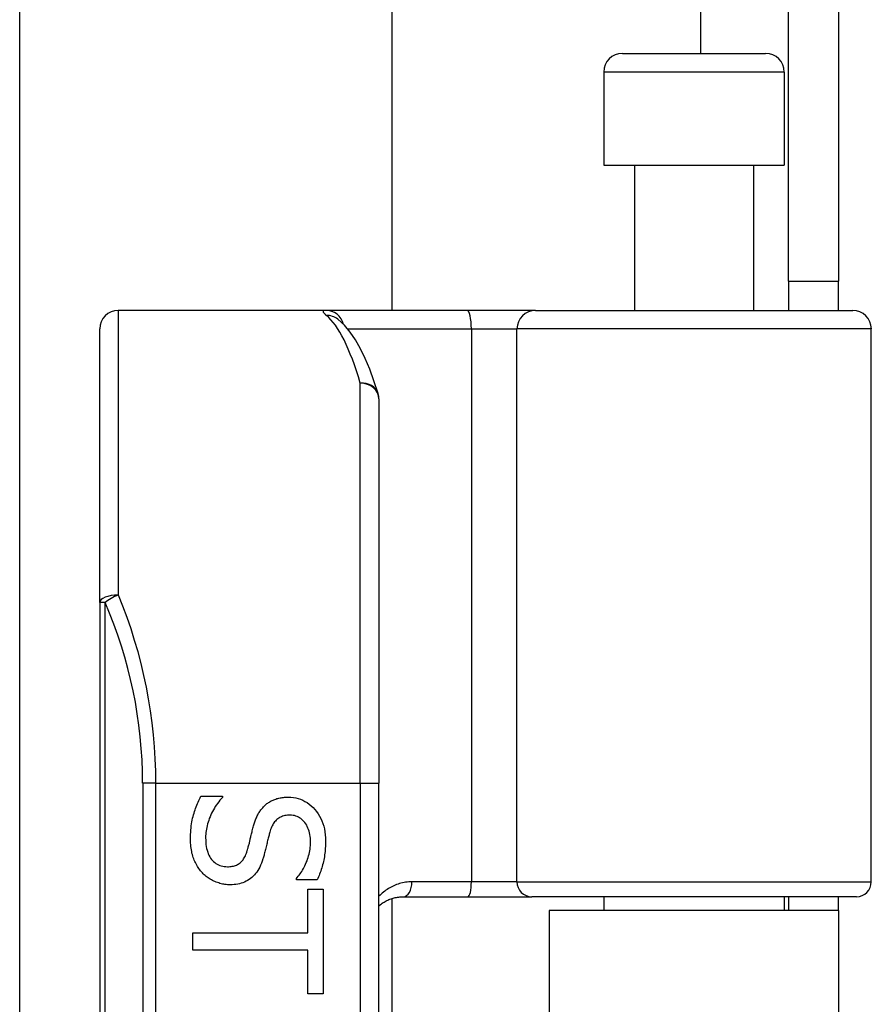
# Model space of a CAD drawing. Header units: inches. Extents: x 4 to 114, y 7 to 60.
# Tile 59 of 78: x 26.946 to 27.847, y 41.84 to 42.881. Entities that reach past the tile are written whole.
import ezdxf

# ---------------------------------------------------------------- set-up
doc = ezdxf.new("R2010")
doc.units = ezdxf.units.IN
doc.header["$MEASUREMENT"] = 0
doc.layers.add('Visible Edges(ANSI)', color=7, linetype='Continuous', lineweight=25)
doc.layers.add('Visible Tangent Edges(ANSI)', color=7, linetype='Continuous', lineweight=25)

msp = doc.modelspace()

# ---------------------------------------------------------------- linework, layer by layer
at = {"layer": 'Visible Edges(ANSI)'}
for p, q in [((26.9459, 41.7584), (26.9459, 44.755)), ((27.3396, 44.755), (27.3396, 42.5734)), ((27.759, 42.6044), (27.759, 42.9164)), ((27.812, 42.9164), (27.812, 42.6044)), ((27.5833, 42.8451), (27.7348, 42.8451)), ((27.5636, 42.8254), (27.5636, 42.727)), ((27.7545, 42.8254), (27.7545, 42.727)), ((27.5636, 42.727), (27.7545, 42.727)), ((27.5961, 42.727), (27.5961, 42.5734)), ((27.722, 42.727), (27.722, 42.5734)), ((27.759, 42.6044), (27.759, 42.5734)), ((27.759, 42.6044), (27.812, 42.6044)), ((27.812, 42.5734), (27.812, 42.6044)), ((27.2697, 42.5734), (27.0502, 42.5734)), ((27.4191, 42.5734), (27.2697, 42.5734)), ((27.4915, 42.5734), (27.4191, 42.5734)), ((27.4915, 42.5734), (27.8269, 42.5734)), ((27.2824, 42.564), (27.2819, 42.5644)), ((27.0305, 42.2645), (27.0305, 42.5537)), ((27.8465, 41.9691), (27.8465, 42.5537)), ((27.3258, 42.4797), (27.3258, 42.0734)), ((27.0305, 42.2645), (27.0305, 40.3823)), ((27.3258, 40.5734), (27.3258, 42.0734)), ((27.1374, 42.0597), (27.1604, 42.0597)), ((27.1604, 42.0597), (27.1604, 42.0584)), ((27.2385, 41.9714), (27.2385, 41.9727)), ((27.2604, 41.9714), (27.2385, 41.9714)), ((27.2506, 41.9614), (27.2669, 41.9614)), ((27.2506, 41.9152), (27.2506, 41.9614)), ((27.2669, 41.9614), (27.2669, 41.8507)), ((27.3396, 41.9515), (27.3396, 40.6954)), ((27.3516, 41.9533), (27.42, 41.9533)), ((27.42, 41.9533), (27.4875, 41.9533)), ((27.8308, 41.9533), (27.4875, 41.9533)), ((27.5636, 41.9533), (27.5636, 41.9389)), ((27.7545, 41.9533), (27.7545, 41.9389)), ((27.759, 41.9533), (27.759, 41.9389)), ((27.812, 41.9389), (27.812, 41.9533)), ((27.812, 41.9389), (27.506, 41.9389)), ((27.506, 41.9389), (27.506, 40.7079)), ((27.812, 41.9389), (27.812, 40.7079)), ((27.1291, 41.8969), (27.1291, 41.9152)), ((27.1291, 41.9152), (27.2506, 41.9152)), ((27.2506, 41.8969), (27.1291, 41.8969)), ((27.2506, 41.8507), (27.2506, 41.8969)), ((27.2669, 41.8507), (27.2506, 41.8507))]:
    msp.add_line(p, q, dxfattribs=at)
at = {"layer": 'Visible Edges(ANSI)', "flags": 128}
for points in [[(27.325, 42.4855), (27.3206, 42.4988), (27.3161, 42.5112), (27.3114, 42.5225), (27.3064, 42.5328), (27.3011, 42.5421), (27.2955, 42.5504), (27.2893, 42.5577), (27.2824, 42.564)], [(27.1267, 42.0145), (27.1267, 42.0169), (27.1267, 42.0193), (27.1268, 42.0217), (27.127, 42.0239), (27.1272, 42.0262), (27.1274, 42.0283), (27.1277, 42.0304), (27.128, 42.0324), (27.1284, 42.0344), (27.1288, 42.0363), (27.1293, 42.0381), (27.1298, 42.0399), (27.1303, 42.0417), (27.1309, 42.0434), (27.1314, 42.0451), (27.132, 42.0468), (27.1326, 42.0485), (27.1332, 42.0501), (27.1339, 42.0518), (27.1345, 42.0534), (27.1352, 42.055), (27.1359, 42.0566), (27.1366, 42.0581), (27.1374, 42.0597)], [(27.1604, 42.0584), (27.159, 42.0568), (27.1577, 42.0553), (27.1564, 42.0537), (27.1551, 42.0521), (27.154, 42.0504), (27.1528, 42.0487), (27.1518, 42.047), (27.1507, 42.0452), (27.1498, 42.0434), (27.1489, 42.0416), (27.148, 42.0398), (27.1472, 42.0379), (27.1464, 42.036), (27.1458, 42.0341), (27.1451, 42.0322), (27.1446, 42.0303), (27.1441, 42.0285), (27.1437, 42.0266), (27.1433, 42.0248), (27.143, 42.023), (27.1428, 42.0212), (27.1426, 42.0194), (27.1425, 42.0176), (27.1425, 42.0158)], [(27.205, 42.0498), (27.2058, 42.0504), (27.2066, 42.0511), (27.2074, 42.0518), (27.2083, 42.0524), (27.2091, 42.053), (27.21, 42.0535), (27.2109, 42.0541), (27.2118, 42.0546), (27.2128, 42.0551), (27.2138, 42.0555), (27.2147, 42.0559), (27.2158, 42.0563), (27.2168, 42.0567), (27.2179, 42.0571), (27.219, 42.0574), (27.2201, 42.0576), (27.2212, 42.0579), (27.2224, 42.0581), (27.2236, 42.0583), (27.2248, 42.0584), (27.226, 42.0585), (27.2273, 42.0586), (27.2286, 42.0587), (27.2299, 42.0587)], [(27.2299, 42.0587), (27.2327, 42.0586), (27.2354, 42.0583), (27.238, 42.0579), (27.2405, 42.0572), (27.243, 42.0564), (27.2453, 42.0554), (27.2476, 42.0542), (27.2499, 42.0529), (27.252, 42.0513), (27.2541, 42.0496), (27.2561, 42.0477), (27.258, 42.0456), (27.2598, 42.0434), (27.2615, 42.0411), (27.263, 42.0386), (27.2643, 42.0361), (27.2655, 42.0335), (27.2665, 42.0308), (27.2674, 42.0279), (27.2681, 42.025), (27.2687, 42.022), (27.269, 42.0189), (27.2693, 42.0157), (27.2694, 42.0123)], [(27.1929, 42.027), (27.1932, 42.0282), (27.1935, 42.0293), (27.1939, 42.0305), (27.1942, 42.0316), (27.1946, 42.0327), (27.195, 42.0337), (27.1954, 42.0348), (27.1958, 42.0358), (27.1963, 42.0368), (27.1967, 42.0378), (27.1971, 42.0388), (27.1976, 42.0398), (27.1981, 42.0407), (27.1986, 42.0416), (27.1991, 42.0425), (27.1997, 42.0434), (27.2003, 42.0442), (27.2009, 42.0451), (27.2015, 42.0459), (27.2022, 42.0467), (27.2029, 42.0475), (27.2036, 42.0483), (27.2043, 42.049), (27.205, 42.0498)], [(27.2318, 42.0396), (27.2304, 42.0396), (27.229, 42.0395), (27.2277, 42.0393), (27.2264, 42.0391), (27.2252, 42.0388), (27.224, 42.0384), (27.2229, 42.038), (27.2218, 42.0375), (27.2208, 42.037), (27.2198, 42.0364), (27.2188, 42.0357), (27.2179, 42.035), (27.2171, 42.0342), (27.2163, 42.0333), (27.2155, 42.0324), (27.2148, 42.0314), (27.2141, 42.0304), (27.2135, 42.0293), (27.2128, 42.0282), (27.2123, 42.027), (27.2118, 42.0257), (27.2113, 42.0244), (27.2108, 42.023), (27.2104, 42.0216)], [(27.2535, 42.0111), (27.2535, 42.0132), (27.2533, 42.0152), (27.2531, 42.0172), (27.2528, 42.0191), (27.2525, 42.0209), (27.252, 42.0226), (27.2515, 42.0243), (27.2508, 42.0259), (27.2501, 42.0275), (27.2494, 42.029), (27.2485, 42.0304), (27.2475, 42.0317), (27.2465, 42.033), (27.2454, 42.0341), (27.2443, 42.0352), (27.2431, 42.0361), (27.2419, 42.0369), (27.2406, 42.0376), (27.2393, 42.0382), (27.2379, 42.0387), (27.2365, 42.0391), (27.235, 42.0394), (27.2334, 42.0395), (27.2318, 42.0396)], [(27.1866, 42.0021), (27.1869, 42.0031), (27.1872, 42.0042), (27.1875, 42.0052), (27.1877, 42.0062), (27.188, 42.0072), (27.1883, 42.0082), (27.1885, 42.0091), (27.1888, 42.0101), (27.189, 42.011), (27.1892, 42.0119), (27.1894, 42.0128), (27.1896, 42.0137), (27.1898, 42.0146), (27.1901, 42.0156), (27.1903, 42.0166), (27.1905, 42.0176), (27.1908, 42.0186), (27.1911, 42.0197), (27.1913, 42.0208), (27.1916, 42.022), (27.1919, 42.0232), (27.1922, 42.0244), (27.1925, 42.0257), (27.1929, 42.027)], [(27.2104, 42.0216), (27.2101, 42.0206), (27.2099, 42.0196), (27.2096, 42.0185), (27.2093, 42.0175), (27.209, 42.0163), (27.2087, 42.0152), (27.2084, 42.0139), (27.2081, 42.0127), (27.2078, 42.0114), (27.2075, 42.0101), (27.2072, 42.0088), (27.2068, 42.0074), (27.2065, 42.006), (27.2062, 42.0046), (27.2058, 42.0033), (27.2055, 42.0021), (27.2052, 42.0008), (27.2049, 41.9997), (27.2046, 41.9985), (27.2043, 41.9974), (27.204, 41.9963), (27.2037, 41.9953), (27.2034, 41.9943), (27.2031, 41.9934)], [(27.1392, 41.9785), (27.1382, 41.9796), (27.1372, 41.9808), (27.1363, 41.9819), (27.1354, 41.9831), (27.1346, 41.9843), (27.1338, 41.9855), (27.1331, 41.9868), (27.1324, 41.9881), (27.1317, 41.9894), (27.131, 41.9907), (27.1304, 41.9921), (27.1299, 41.9935), (27.1294, 41.9949), (27.1289, 41.9964), (27.1285, 41.9979), (27.1281, 41.9995), (27.1278, 42.0012), (27.1275, 42.0029), (27.1272, 42.0047), (27.127, 42.0065), (27.1269, 42.0084), (27.1267, 42.0104), (27.1267, 42.0124), (27.1267, 42.0145)], [(27.1425, 42.0158), (27.1426, 42.0133), (27.1427, 42.011), (27.1429, 42.0087), (27.1432, 42.0065), (27.1436, 42.0044), (27.1441, 42.0025), (27.1447, 42.0006), (27.1453, 41.9989), (27.1461, 41.9972), (27.1469, 41.9957), (27.1478, 41.9942), (27.1488, 41.9929), (27.1499, 41.9916), (27.151, 41.9905), (27.1522, 41.9895), (27.1535, 41.9885), (27.1548, 41.9877), (27.1561, 41.987), (27.1576, 41.9864), (27.159, 41.986), (27.1606, 41.9856), (27.1622, 41.9853), (27.1638, 41.9852), (27.1655, 41.9851)], [(27.2385, 41.9727), (27.2395, 41.9738), (27.2405, 41.975), (27.2415, 41.9762), (27.2424, 41.9775), (27.2433, 41.9788), (27.2442, 41.9802), (27.245, 41.9816), (27.2459, 41.9831), (27.2467, 41.9847), (27.2475, 41.9862), (27.2483, 41.9879), (27.249, 41.9896), (27.2498, 41.9913), (27.2504, 41.993), (27.251, 41.9948), (27.2515, 41.9965), (27.252, 41.9983), (27.2524, 42.0001), (27.2527, 42.0019), (27.253, 42.0037), (27.2532, 42.0055), (27.2534, 42.0074), (27.2535, 42.0092), (27.2535, 42.0111)], [(27.2694, 42.0123), (27.2693, 42.0104), (27.2693, 42.0085), (27.2692, 42.0066), (27.2691, 42.0048), (27.269, 42.0029), (27.2688, 42.0011), (27.2686, 41.9993), (27.2683, 41.9975), (27.2681, 41.9957), (27.2678, 41.9939), (27.2674, 41.9922), (27.2671, 41.9905), (27.2667, 41.9888), (27.2663, 41.9871), (27.2658, 41.9854), (27.2653, 41.9838), (27.2648, 41.9821), (27.2643, 41.9805), (27.2637, 41.979), (27.2631, 41.9774), (27.2625, 41.9759), (27.2618, 41.9743), (27.2611, 41.9728), (27.2604, 41.9714)], [(27.1655, 41.9851), (27.1669, 41.9851), (27.1682, 41.9852), (27.1694, 41.9854), (27.1707, 41.9856), (27.1719, 41.9858), (27.173, 41.9861), (27.1741, 41.9865), (27.1751, 41.9869), (27.1761, 41.9874), (27.1771, 41.9879), (27.178, 41.9885), (27.1789, 41.9892), (27.1797, 41.9899), (27.1806, 41.9907), (27.1813, 41.9915), (27.1821, 41.9924), (27.1827, 41.9934), (27.1834, 41.9944), (27.184, 41.9955), (27.1846, 41.9967), (27.1852, 41.998), (27.1857, 41.9993), (27.1862, 42.0006), (27.1866, 42.0021)], [(27.2031, 41.9934), (27.2024, 41.9911), (27.2016, 41.9888), (27.2007, 41.9867), (27.1997, 41.9848), (27.1987, 41.9829), (27.1977, 41.9811), (27.1966, 41.9794), (27.1954, 41.9778), (27.1941, 41.9764), (27.1928, 41.975), (27.1915, 41.9737), (27.19, 41.9726), (27.1885, 41.9715), (27.187, 41.9706), (27.1854, 41.9697), (27.1837, 41.9689), (27.182, 41.9682), (27.1802, 41.9677), (27.1784, 41.9671), (27.1765, 41.9667), (27.1746, 41.9664), (27.1726, 41.9662), (27.1705, 41.966), (27.1684, 41.966)], [(27.1684, 41.966), (27.1671, 41.966), (27.1657, 41.9661), (27.1644, 41.9662), (27.163, 41.9664), (27.1617, 41.9666), (27.1603, 41.9668), (27.159, 41.9671), (27.1577, 41.9675), (27.1564, 41.9679), (27.1551, 41.9683), (27.1538, 41.9688), (27.1524, 41.9693), (27.1512, 41.9699), (27.1499, 41.9705), (27.1487, 41.9711), (27.1475, 41.9718), (27.1463, 41.9725), (27.1452, 41.9732), (27.1441, 41.974), (27.1431, 41.9749), (27.142, 41.9757), (27.141, 41.9766), (27.1401, 41.9775), (27.1392, 41.9785)], [(27.3258, 41.9438), (27.3267, 41.9445), (27.3276, 41.9452), (27.3285, 41.9459), (27.3294, 41.9465), (27.3304, 41.9471), (27.3313, 41.9477), (27.3323, 41.9483), (27.3333, 41.9489), (27.3343, 41.9494), (27.3354, 41.9499), (27.3364, 41.9503), (27.3375, 41.9507), (27.3386, 41.9511), (27.3397, 41.9515), (27.3408, 41.9518), (27.342, 41.9522), (27.3431, 41.9524), (27.3443, 41.9527), (27.3455, 41.9529), (27.3467, 41.953), (27.3479, 41.9532), (27.3491, 41.9533), (27.3504, 41.9533), (27.3516, 41.9533)]]:
    msp.add_lwpolyline(points, dxfattribs=at)
at = {"layer": 'Visible Edges(ANSI)'}
for centre, radius, start, end in [((27.5833, 42.8254), 0.0197, 90, 180), ((27.7348, 42.8254), 0.0197, 0, 90), ((27.0502, 42.5537), 0.0197, 90, 180), ((27.8269, 42.5537), 0.0197, 0, 90), ((27.3061, 42.4797), 0.0197, 0, 17.0415), ((27.8308, 41.9691), 0.0157, 270, 0)]:
    msp.add_arc(centre, radius, start, end, dxfattribs=at)
at = {"layer": 'Visible Tangent Edges(ANSI)'}
for p, q in [((27.666, 45.4274), (27.666, 42.8451)), ((27.7545, 42.8254), (27.5636, 42.8254)), ((27.0502, 42.5734), (27.0502, 42.2723)), ((27.2929, 42.5537), (27.4236, 42.5537)), ((27.4236, 42.5537), (27.4236, 41.9691)), ((27.4236, 42.5537), (27.4718, 42.5537)), ((27.8465, 42.5537), (27.4718, 42.5537)), ((27.4718, 41.9691), (27.4718, 42.5537)), ((27.3061, 42.0734), (27.3061, 42.4963)), ((27.0363, 42.2645), (27.0305, 42.2645)), ((27.0363, 40.3823), (27.0363, 42.2645)), ((27.0899, 42.0734), (27.076, 42.0734)), ((27.076, 42.0734), (27.076, 40.5734)), ((27.0899, 42.0734), (27.3061, 42.0734)), ((27.0899, 40.5734), (27.0899, 42.0734)), ((27.3061, 42.0734), (27.3061, 40.5734)), ((27.3061, 42.0734), (27.3258, 42.0734)), ((27.4236, 41.9691), (27.3607, 41.9691)), ((27.4718, 41.9691), (27.4236, 41.9691)), ((27.4718, 41.9691), (27.8465, 41.9691))]:
    msp.add_line(p, q, dxfattribs=at)
at = {"layer": 'Visible Tangent Edges(ANSI)', "flags": 128}
for points in [[(27.2697, 42.5734), (27.2692, 42.5734), (27.2687, 42.5734), (27.2683, 42.5733), (27.268, 42.5733), (27.2677, 42.5732), (27.2674, 42.5731), (27.2672, 42.573), (27.267, 42.5728), (27.2669, 42.5727), (27.2668, 42.5725), (27.2668, 42.5723), (27.2668, 42.572), (27.2668, 42.5718), (27.2669, 42.5715), (27.2671, 42.5713), (27.2673, 42.571), (27.2675, 42.5707), (27.2678, 42.5703), (27.2681, 42.57), (27.2684, 42.5696), (27.2689, 42.5692), (27.2693, 42.5688), (27.2698, 42.5684), (27.2703, 42.5679)], [(27.3607, 41.9691), (27.359, 41.9691), (27.3573, 41.969), (27.3557, 41.9688), (27.354, 41.9686), (27.3524, 41.9683), (27.3507, 41.968), (27.3491, 41.9676), (27.3476, 41.9672), (27.346, 41.9667), (27.3445, 41.9662), (27.343, 41.9656), (27.3415, 41.965), (27.3401, 41.9643), (27.3386, 41.9636), (27.3372, 41.9628), (27.3358, 41.962), (27.3345, 41.9611), (27.3332, 41.9602), (27.3319, 41.9593), (27.3306, 41.9583), (27.3294, 41.9573), (27.3282, 41.9562), (27.327, 41.9551), (27.3258, 41.9539)]]:
    msp.add_lwpolyline(points, dxfattribs=at)
at = {"layer": 'Visible Tangent Edges(ANSI)'}
msp.add_arc((26.5956, 42.0734), 0.4803, 0, 23.4439, dxfattribs=at)
for centre, major_axis, ratio, start_param, end_param in [((27.2697, 42.5537), (0, 0.0197), 0.985236, 4.962801, 6.283185), ((27.4191, 42.5537), (0, 0.0197), 0.225879, 4.712389, 6.283185), ((27.4915, 42.5537), (0, 0.0197), 0.998608, 0, 1.570796), ((27.2703, 42.5485), (0.012, 0.0156), 0.971402, 0, 0.672693), ((27.2566, 42.0734), (0, -0.5), 0.185699, 2.578938, 2.993098), ((27.3061, 42.4797), (0.0188, 0.0058), 0.834757, 0, 1.320298), ((27.3061, 42.4797), (0.0197, 0), 0.845842, 0, 1.570796), ((27.0502, 42.2645), (-0.0197, 0), 0.39785, 4.712389, 6.283185), ((27.0502, 42.2645), (0.0181, 0.0078), 0.369668, 1.411843, 2.276718), ((26.6096, 42.0734), (0, 0.5), 0.96063, 4.712389, 5.121562), ((27.3516, 41.9691), (0, -0.0157), 0.580671, 0, 1.570796), ((27.42, 41.9691), (0, -0.0157), 0.225879, 0, 1.570796), ((27.4875, 41.9691), (0, -0.0157), 0.998608, 4.712389, 6.283185)]:
    msp.add_ellipse(centre, major_axis=major_axis, ratio=ratio, start_param=start_param, end_param=end_param, dxfattribs=at)

doc.saveas('drawing.dxf')
